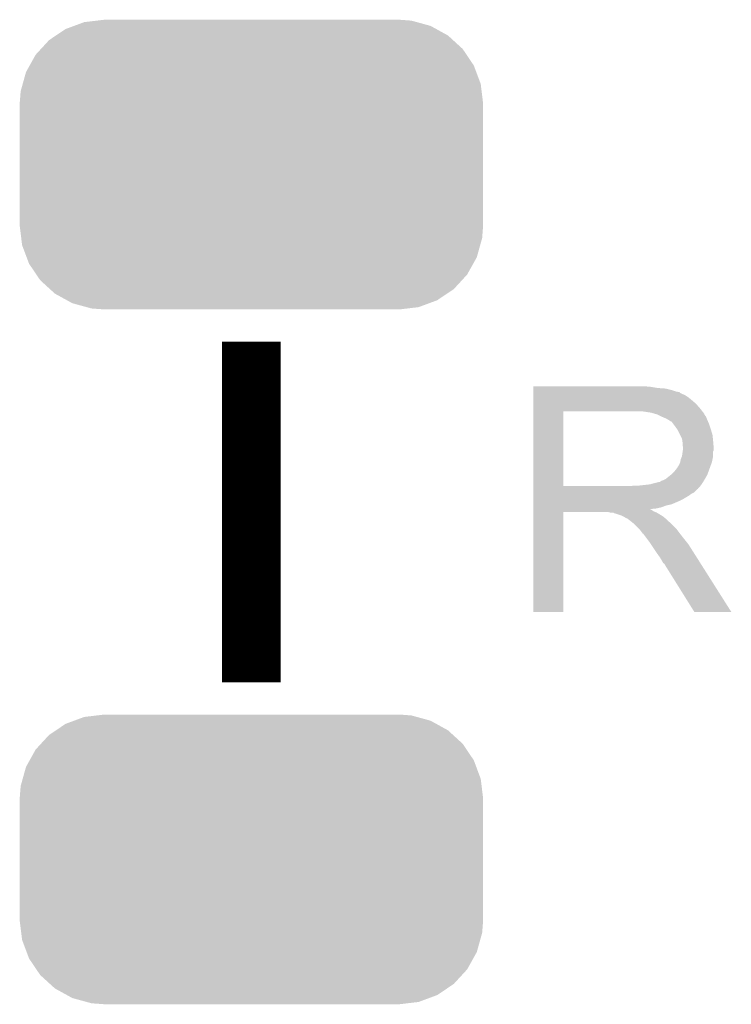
# Model space of a CAD drawing. Extents: x -4.5 to 27.4, y -3.9 to 53.4.
# Tile 38 of 47: x 15 to 18.1, y 28.2 to 32.5. Entities that reach past the tile are written whole.
import ezdxf

# ---------------------------------------------------------------- set-up
doc = ezdxf.new("R2010")
doc.units = 0
doc.layers.get('0').update_dxf_attribs({"linetype": 'CONTINUOUS'})
doc.layers.add('CAN_LIN_SBC_CLICK_V101_GTO', color=14, linetype='CONTINUOUS')
doc.layers.add('CAN_LIN_SBC_CLICK_V101_GTS', color=12, linetype='CONTINUOUS')

# ---------------------------------------------------------------- blocks, each defined once
blk = doc.blocks.new('CUSTOM_74')
for points in [[(-0.803424, 0.585738), (-0.766818, 0.599282), (0.799334, 0.585738), (0.774786, 0.599282)], [(-0.766818, 0.599282), (-0.722852, 0.615548), (0.774786, 0.599282), (0.715538, 0.615548)], [(-0.722852, 0.615548), (-0.668276, 0.622026), (0.715538, 0.615548), (0.69194, 0.622026)], [(-0.668276, 0.622026), (-0.63754, 0.625674), (0.69194, 0.622026), (0.643348, 0.625674)], [(-0.63754, 0.625674), (-0.63754, 0.62611), (0.643348, 0.625674), (0.63754, 0.62611)], [(-0.874782, 0.537896), (-0.845126, 0.55778), (0.871764, 0.537896), (0.850006, 0.55778)], [(-0.845126, 0.55778), (-0.803424, 0.585738), (0.850006, 0.55778), (0.799334, 0.585738)], [(-0.90982, 0.499824), (-0.874782, 0.537896), (0.913424, 0.499824), (0.871764, 0.537896)], [(-0.958576, 0.428634), (-0.932958, 0.474682), (0.961514, 0.428634), (0.930408, 0.474682)], [(-0.932958, 0.474682), (-0.90982, 0.499824), (0.930408, 0.474682), (0.913424, 0.499824)], [(-0.974724, 0.399606), (-0.958576, 0.428634), (0.97237, 0.399606), (0.961514, 0.428634)], [(-0.989042, 0.348166), (-0.974724, 0.399606), (0.991606, 0.348166), (0.97237, 0.399606)], [(-0.997758, 0.316842), (-0.989042, 0.348166), (0.995436, 0.316842), (0.991606, 0.348166)], [(-1.00203, 0.26289), (-0.997758, 0.316842), (1.00203, 0.26289), (0.995436, 0.316842)], [(-1.00203, 0.26162), (-1.00203, 0.26289), (1.00203, 0.26162), (1.00203, 0.26289)], [(-1.00203, -0.26162), (-1.00203, 0.26162), (1.00203, -0.26162), (1.00203, 0.26162)], [(-1.00203, -0.26289), (-1.00203, -0.26162), (1.00203, -0.26289), (1.00203, -0.26162)], [(-0.995314, -0.317276), (-1.00203, -0.26289), (0.997756, -0.317276), (1.00203, -0.26289)], [(-0.991504, -0.348152), (-0.995314, -0.317276), (0.989162, -0.348152), (0.997756, -0.317276)], [(-0.972028, -0.40004), (-0.991504, -0.348152), (0.974724, -0.40004), (0.989162, -0.348152)], [(-0.961316, -0.428584), (-0.972028, -0.40004), (0.958844, -0.428584), (0.974724, -0.40004)], [(-0.9298, -0.475116), (-0.961316, -0.428584), (0.932958, -0.475116), (0.958844, -0.428584)], [(-0.91314, -0.499716), (-0.9298, -0.475116), (0.910318, -0.499716), (0.932958, -0.475116)], [(-0.870784, -0.538332), (-0.91314, -0.499716), (0.87478, -0.538332), (0.910318, -0.499716)], [(-0.849654, -0.557598), (-0.870784, -0.538332), (0.846044, -0.557598), (0.87478, -0.538332)], [(-0.797714, -0.586174), (-0.849654, -0.557598), (0.803424, -0.586174), (0.846044, -0.557598)], [(-0.774384, -0.59901), (-0.797714, -0.586174), (0.76873, -0.59901), (0.803424, -0.586174)], [(-0.712266, -0.615984), (-0.774384, -0.59901), (0.722852, -0.615984), (0.76873, -0.59901)], [(-0.69151, -0.621656), (-0.712266, -0.615984), (0.675064, -0.621656), (0.722852, -0.615984)], [(-0.63754, -0.625674), (-0.69151, -0.621656), (0.641212, -0.625674), (0.675064, -0.621656)], [(-0.63754, -0.62611), (-0.63754, -0.625674), (0.63754, -0.62611), (0.641212, -0.625674)]]:
    blk.add_solid(points)

msp = doc.modelspace()

# ---------------------------------------------------------------- linework, layer by layer
at = {"layer": 'CAN_LIN_SBC_CLICK_V101_GTO', "const_width": 0.254}
msp.add_lwpolyline([(16.002, 29.591), (16.002, 31.0642)], dxfattribs=at)
at = {"layer": 'CAN_LIN_SBC_CLICK_V101_GTO'}
for points in [[(17.22122, 30.86862), (17.221222, 30.87116), (17.72666, 30.86862), (17.69872, 30.87116)], [(17.22122, 30.86354), (17.22122, 30.86862), (17.757138, 30.86354), (17.72666, 30.86862)], [(17.22122, 30.861), (17.22122, 30.86354), (17.7927, 30.861), (17.757138, 30.86354)], [(17.22122, 30.85338), (17.22122, 30.861), (17.823178, 30.85338), (17.7927, 30.861)], [(17.22122, 30.8483), (17.22122, 30.85338), (17.838422, 30.8483), (17.823178, 30.85338)], [(17.22122, 30.84576), (17.22122, 30.8483), (17.851122, 30.84576), (17.838422, 30.8483)], [(17.22122, 30.845738), (17.22122, 30.84576), (17.85366, 30.845738), (17.851122, 30.84576)], [(17.22122, 30.843214), (17.22122, 30.845738), (17.853674, 30.843214), (17.85366, 30.845738)], [(17.22122, 30.83814), (17.22122, 30.843214), (17.86382, 30.83814), (17.853674, 30.843214)], [(17.22122, 30.833058), (17.22122, 30.83814), (17.876522, 30.833058), (17.86382, 30.83814)], [(17.22122, 30.8229), (17.22122, 30.833058), (17.89176, 30.8229), (17.876522, 30.833058)], [(17.22122, 30.8102), (17.22122, 30.8229), (17.907, 30.8102), (17.89176, 30.8229)], [(17.22122, 30.79496), (17.22122, 30.8102), (17.924782, 30.79496), (17.907, 30.8102)], [(17.221212, 30.439382), (17.221218, 30.76192), (17.35074, 30.439382), (17.350742, 30.76192)], [(17.221218, 30.774642), (17.22122, 30.79496), (17.94256, 30.774642), (17.924782, 30.79496)], [(17.221218, 30.76194), (17.221218, 30.774642), (17.952438, 30.76194), (17.94256, 30.774642)], [(17.221218, 30.76192), (17.221218, 30.76194), (17.350742, 30.76192), (17.65808, 30.76194)], [(17.729202, 30.75686), (17.696182, 30.76194), (17.956388, 30.75686), (17.952438, 30.76194)], [(17.747842, 30.751776), (17.729202, 30.75686), (17.96034, 30.751776), (17.956388, 30.75686)], [(17.75714, 30.74924), (17.747842, 30.751776), (17.960344, 30.74924), (17.96034, 30.751776)], [(17.757152, 30.749234), (17.75714, 30.74924), (17.960344, 30.749234), (17.960344, 30.74924)], [(17.77746, 30.73908), (17.757152, 30.749234), (17.96796, 30.73908), (17.960344, 30.749234)], [(17.79524, 30.73146), (17.77746, 30.73908), (17.971008, 30.73146), (17.96796, 30.73908)], [(17.80371, 30.72638), (17.79524, 30.73146), (17.97304, 30.72638), (17.971008, 30.73146)], [(17.80794, 30.723842), (17.80371, 30.72638), (17.974128, 30.723842), (17.97304, 30.72638)], [(17.815564, 30.71876), (17.80794, 30.723842), (17.976306, 30.71876), (17.974128, 30.723842)], [(17.818104, 30.718752), (17.815564, 30.71876), (17.97631, 30.718752), (17.976306, 30.71876)], [(17.82572, 30.7086), (17.818104, 30.718752), (17.98066, 30.7086), (17.97631, 30.718752)], [(17.83334, 30.69844), (17.82572, 30.7086), (17.984048, 30.69844), (17.98066, 30.7086)], [(17.842412, 30.68574), (17.83334, 30.69844), (17.98828, 30.68574), (17.984048, 30.69844)], [(17.84604, 30.680658), (17.842412, 30.68574), (17.989806, 30.680658), (17.98828, 30.68574)], [(17.8562, 30.660338), (17.84604, 30.680658), (17.9959, 30.660338), (17.989806, 30.680658)], [(17.86382, 30.645096), (17.8562, 30.660338), (17.997426, 30.645096), (17.9959, 30.660338)], [(17.865272, 30.63494), (17.86382, 30.645096), (17.99844, 30.63494), (17.997426, 30.645096)], [(17.86636, 30.627318), (17.865272, 30.63494), (17.999076, 30.627318), (17.99844, 30.63494)], [(17.866362, 30.614618), (17.86636, 30.627318), (18.000134, 30.614618), (17.999076, 30.627318)], [(17.8689, 30.606996), (17.866362, 30.614618), (18.00077, 30.606996), (18.000134, 30.614618)], [(17.86672, 30.589216), (17.867446, 30.594296), (17.99844, 30.589216), (18.000978, 30.594296)], [(17.867446, 30.594296), (17.8689, 30.60446), (18.000978, 30.594296), (18.000978, 30.60446)], [(17.8689, 30.604462), (17.8689, 30.606996), (18.00098, 30.604462), (18.00077, 30.606996)], [(17.8689, 30.60446), (17.8689, 30.604462), (18.000978, 30.60446), (18.00098, 30.604462)], [(17.856198, 30.5435), (17.85874, 30.556198), (17.993358, 30.5435), (17.995898, 30.556198)], [(17.85874, 30.556198), (17.863818, 30.568898), (17.995898, 30.556198), (17.99844, 30.568898)], [(17.863818, 30.568898), (17.86672, 30.589216), (17.99844, 30.568898), (17.99844, 30.589216)], [(17.8308, 30.50286), (17.840958, 30.515558), (17.97858, 30.50286), (17.983198, 30.515558)], [(17.840958, 30.515558), (17.843498, 30.5181), (17.983198, 30.515558), (17.984122, 30.5181)], [(17.843498, 30.5181), (17.84604, 30.523178), (17.984122, 30.5181), (17.985968, 30.523178)], [(17.84604, 30.523178), (17.851118, 30.530798), (17.985968, 30.523178), (17.988738, 30.530798)], [(17.851118, 30.530798), (17.856198, 30.543498), (17.988738, 30.530798), (17.993356, 30.543498)], [(17.856198, 30.543498), (17.856198, 30.5435), (17.993356, 30.543498), (17.993358, 30.5435)], [(17.774916, 30.462218), (17.782538, 30.46476), (17.958224, 30.462218), (17.959706, 30.46476)], [(17.782538, 30.46476), (17.792698, 30.469838), (17.959706, 30.46476), (17.962668, 30.469838)], [(17.792698, 30.469838), (17.814922, 30.487618), (17.962668, 30.469838), (17.97304, 30.487618)], [(17.814922, 30.487618), (17.818098, 30.490158), (17.97304, 30.487618), (17.973962, 30.490158)], [(17.818098, 30.490158), (17.8308, 30.50286), (17.973962, 30.490158), (17.97858, 30.50286)], [(17.22121, 30.42666), (17.221212, 30.429194), (17.932378, 30.42666), (17.9324, 30.429194)], [(17.22121, 30.426654), (17.22121, 30.42666), (17.929854, 30.426654), (17.932378, 30.42666)], [(17.22121, 30.411418), (17.22121, 30.426654), (17.914616, 30.411418), (17.929854, 30.426654)], [(17.221212, 30.43936), (17.221212, 30.439382), (17.640298, 30.43936), (17.35074, 30.439382)], [(17.221212, 30.429194), (17.221212, 30.43936), (17.9324, 30.429194), (17.94256, 30.43936)], [(17.640298, 30.43936), (17.658064, 30.441898), (17.94256, 30.43936), (17.945098, 30.441898)], [(17.658064, 30.441898), (17.65808, 30.4419), (17.945098, 30.441898), (17.945098, 30.4419)], [(17.678398, 30.4419), (17.724118, 30.44698), (17.945098, 30.4419), (17.948486, 30.44698)], [(17.724118, 30.44698), (17.764758, 30.45714), (17.948486, 30.44698), (17.955262, 30.45714)], [(17.767296, 30.45714), (17.774916, 30.462218), (17.955262, 30.45714), (17.958224, 30.462218)], [(17.22121, 30.406338), (17.22121, 30.411418), (17.90446, 30.406338), (17.914616, 30.411418)], [(17.22121, 30.398718), (17.22121, 30.406338), (17.894298, 30.398718), (17.90446, 30.406338)], [(17.22121, 30.38348), (17.22121, 30.398718), (17.8689, 30.38348), (17.894298, 30.398718)], [(17.22121, 30.37586), (17.22121, 30.38348), (17.85366, 30.37586), (17.8689, 30.38348)], [(17.221208, 30.337758), (17.22121, 30.340266), (17.729204, 30.337758), (17.726692, 30.340266)], [(17.221208, 30.335218), (17.221208, 30.337758), (17.734282, 30.335218), (17.729204, 30.337758)], [(17.221208, 30.33014), (17.221208, 30.335218), (17.7419, 30.33014), (17.734282, 30.335218)], [(17.22121, 30.36062), (17.22121, 30.37586), (17.818098, 30.36062), (17.85366, 30.37586)], [(17.22121, 30.355538), (17.22121, 30.36062), (17.795238, 30.355538), (17.818098, 30.36062)], [(17.22121, 30.34792), (17.22121, 30.355538), (17.774918, 30.34792), (17.795238, 30.355538)], [(17.22121, 30.34284), (17.22121, 30.34792), (17.752058, 30.34284), (17.774918, 30.34792)], [(17.22121, 30.340266), (17.22121, 30.34284), (17.726692, 30.340266), (17.752058, 30.34284)], [(17.2212, 29.895822), (17.221208, 30.327578), (17.350718, 29.895822), (17.35074, 30.327578)], [(17.221208, 30.3276), (17.221208, 30.33014), (17.748252, 30.3276), (17.7419, 30.33014)], [(17.221208, 30.327578), (17.221208, 30.3276), (17.35074, 30.327578), (17.543778, 30.3276)], [(17.553938, 30.32506), (17.543778, 30.3276), (17.754602, 30.32506), (17.748252, 30.3276)], [(17.569174, 30.322526), (17.566634, 30.32506), (17.758826, 30.322526), (17.754602, 30.32506)], [(17.571716, 30.32252), (17.569174, 30.322526), (17.758836, 30.32252), (17.758826, 30.322526)], [(17.602198, 30.31236), (17.571716, 30.32252), (17.775768, 30.31236), (17.758836, 30.32252)], [(17.607278, 30.30982), (17.602198, 30.31236), (17.78, 30.30982), (17.775768, 30.31236)], [(17.612358, 30.30728), (17.607278, 30.30982), (17.783176, 30.30728), (17.78, 30.30982)], [(17.619978, 30.302202), (17.612358, 30.30728), (17.789524, 30.302202), (17.783176, 30.30728)], [(17.625056, 30.299662), (17.619978, 30.302202), (17.792698, 30.299662), (17.789524, 30.302202)], [(17.627594, 30.29966), (17.625056, 30.299662), (17.7927, 30.29966), (17.792698, 30.299662)], [(17.63014, 30.297122), (17.627594, 30.29966), (17.795238, 30.297122), (17.7927, 30.29966)], [(17.6403, 30.2895), (17.63014, 30.297122), (17.80286, 30.2895), (17.795238, 30.297122)], [(17.643476, 30.28696), (17.6403, 30.2895), (17.8054, 30.28696), (17.80286, 30.2895)], [(17.649828, 30.281878), (17.643476, 30.28696), (17.813022, 30.281878), (17.8054, 30.28696)], [(17.652998, 30.279342), (17.649828, 30.281878), (17.815558, 30.279342), (17.813022, 30.281878)], [(17.675862, 30.256478), (17.652998, 30.279342), (17.83842, 30.256478), (17.815558, 30.279342)], [(17.683478, 30.24886), (17.675862, 30.256478), (17.844136, 30.24886), (17.83842, 30.256478)], [(17.691098, 30.2387), (17.683478, 30.24886), (17.851756, 30.2387), (17.844136, 30.24886)], [(17.69237, 30.23616), (17.691098, 30.2387), (17.85366, 30.23616), (17.851756, 30.2387)], [(17.693634, 30.233634), (17.69237, 30.23616), (17.855626, 30.233634), (17.85366, 30.23616)], [(17.69617, 30.23362), (17.693634, 30.233634), (17.855636, 30.23362), (17.855626, 30.233634)], [(17.711416, 30.2133), (17.69617, 30.23362), (17.87144, 30.2133), (17.855636, 30.23362)], [(17.72666, 30.19298), (17.711416, 30.2133), (17.887696, 30.19298), (17.87144, 30.2133)], [(17.730048, 30.187898), (17.72666, 30.19298), (17.89176, 30.187898), (17.887696, 30.19298)], [(17.748674, 30.15996), (17.730048, 30.187898), (17.90954, 30.15996), (17.89176, 30.187898)], [(17.75714, 30.14726), (17.748674, 30.15996), (17.917598, 30.14726), (17.90954, 30.15996)], [(17.76984, 30.129482), (17.75714, 30.14726), (17.928878, 30.129482), (17.917598, 30.14726)], [(17.78, 30.111698), (17.76984, 30.129482), (17.940162, 30.111698), (17.928878, 30.129482)], [(17.782538, 30.106626), (17.78, 30.111698), (17.94338, 30.106626), (17.940162, 30.111698)], [(17.787614, 30.104082), (17.782538, 30.106626), (17.944994, 30.104082), (17.94338, 30.106626)], [(17.790162, 30.099), (17.787614, 30.104082), (17.948218, 30.099), (17.944994, 30.104082)], [(17.917158, 29.89581), (17.790162, 30.099), (18.077134, 29.89581), (17.948218, 30.099)], [(17.350718, 29.8958), (17.2212, 29.895822), (17.350718, 29.8958), (17.350718, 29.895822)], [(18.07714, 29.8958), (18.077134, 29.89581), (18.07714, 29.8958), (17.917158, 29.89581)]]:
    msp.add_solid(points, dxfattribs=at)

# ---------------------------------------------------------------- block references
at = {"layer": 'CAN_LIN_SBC_CLICK_V101_GTS'}
for p in [(16.002, 31.82874), (16.002, 28.82646)]:
    msp.add_blockref('CUSTOM_74', p, dxfattribs=at)

doc.saveas('drawing.dxf')
